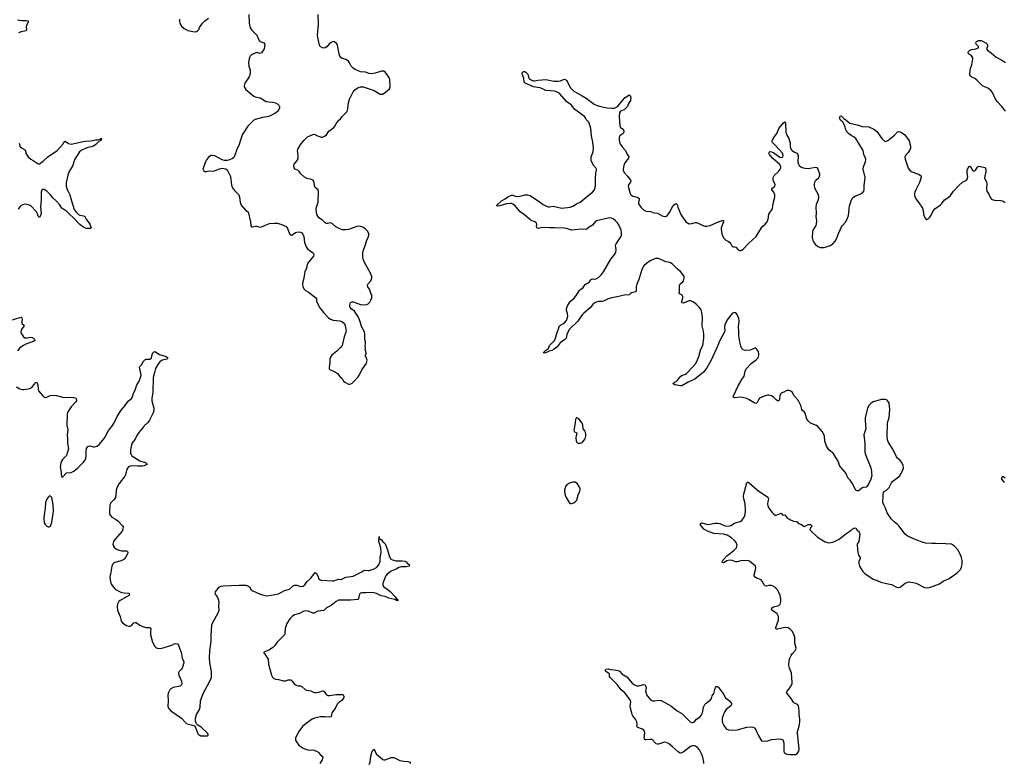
# Model space of a CAD drawing. Header units: inches. Extents: x 1246200 to 1417275, y 606399 to 671266.
# Tile 14 of 63: x 1287968 to 1304030, y 625288 to 637408. Entities that reach past the tile are written whole.
import ezdxf

# ---------------------------------------------------------------- set-up
doc = ezdxf.new("R2010")
doc.units = ezdxf.units.IN
doc.header["$MEASUREMENT"] = 0
for name, color, linetype in [('B2682', 7, 'Continuous'), ('B2683', 7, 'Continuous'), ('B2692', 7, 'Continuous'), ('B2693', 7, 'Continuous'), ('B3602', 7, 'Continuous'), ('B3603', 7, 'Continuous')]:
    doc.layers.add(name, color=color, linetype=linetype)

msp = doc.modelspace()

# ---------------------------------------------------------------- linework, layer by layer
at = {"layer": 'B2682', "color": 6, "elevation": 900}
for points in [[(1288646, 630000), (1288650, 629945), (1288672, 629948), (1288720, 630000)], [(1289700, 630000), (1289698, 629990), (1289683, 629957), (1289590, 629839), (1289552, 629770), (1289542, 629730), (1289538, 629650), (1289529, 629610), (1289510, 629579), (1289455, 629525), (1289440, 629490), (1289432, 629370), (1289434, 629350), (1289444, 629324), (1289472, 629290), (1289530, 629255), (1289567, 629227), (1289645, 629150), (1289655, 629130), (1289650, 629090), (1289638, 629062), (1289528, 628930), (1289500, 628890), (1289489, 628850), (1289497, 628817), (1289517, 628790), (1289548, 628768), (1289591, 628750), (1289630, 628740), (1289710, 628742), (1289725, 628730), (1289731, 628710), (1289725, 628690), (1289693, 628630), (1289670, 628603), (1289622, 628578), (1289522, 628550), (1289502, 628538), (1289483, 628517), (1289470, 628490), (1289457, 628390), (1289442, 628338), (1289440, 628310), (1289450, 628231), (1289464, 628190), (1289491, 628151), (1289531, 628111), (1289565, 628090), (1289630, 628060), (1289670, 628053), (1289750, 628050), (1289758, 628038), (1289760, 628030), (1289750, 628010), (1289606, 627930), (1289584, 627910), (1289565, 627870), (1289559, 627830), (1289563, 627770), (1289606, 627670), (1289626, 627590), (1289650, 627557), (1289710, 627520), (1289750, 627508), (1289770, 627511), (1289790, 627523), (1289830, 627562), (1289850, 627572), (1289870, 627568), (1289930, 627527), (1289990, 627501), (1290000, 627498)]]:
    msp.add_lwpolyline(points, dxfattribs=at)
msp.add_lwpolyline([(1288450, 629629), (1288430, 629613), (1288410, 629584), (1288387, 629530), (1288384, 629430), (1288366, 629330), (1288363, 629270), (1288370, 629198), (1288383, 629170), (1288410, 629144), (1288430, 629132), (1288450, 629131), (1288470, 629143), (1288490, 629205), (1288516, 629350), (1288520, 629390), (1288514, 629494), (1288500, 629580), (1288490, 629608), (1288480, 629620), (1288470, 629629)], close=True, dxfattribs=at)
at = {"layer": 'B2683', "color": 6, "elevation": 900}
for points in [[(1287930, 637404), (1288010, 637393), (1288076, 637396), (1288108, 637390), (1288104, 637370), (1288077, 637310), (1288074, 637290), (1288078, 637242), (1288073, 637227), (1287990, 637209), (1287950, 637195)], [(1287961, 635390), (1287977, 635330), (1287996, 635316), (1288046, 635290), (1288063, 635270), (1288070, 635226), (1288083, 635203), (1288109, 635170), (1288150, 635133), (1288190, 635110), (1288270, 635054), (1288290, 635054), (1288310, 635065), (1288350, 635097), (1288429, 635171), (1288577, 635270), (1288635, 635330), (1288676, 635384), (1288690, 635411), (1288710, 635424), (1288765, 635385), (1288810, 635377), (1289030, 635425), (1289130, 635429), (1289210, 635445), (1289235, 635445), (1289280, 635460), (1289290, 635470), (1289310, 635470), (1289298, 635462), (1289299, 635450), (1289290, 635436), (1289260, 635420), (1289210, 635370), (1289174, 635346), (1289136, 635330), (1289064, 635316), (1288970, 635274), (1288946, 635250), (1288870, 635130), (1288851, 635090), (1288833, 635027), (1288775, 634930), (1288753, 634870), (1288727, 634750), (1288728, 634690), (1288738, 634650), (1288752, 634612), (1288787, 634550), (1288812, 634450), (1288859, 634310), (1288890, 634267), (1288930, 634229), (1288950, 634220), (1289009, 634209), (1289033, 634193), (1289053, 634150), (1289113, 634070), (1289136, 634010), (1289119, 634001), (1289050, 634002), (1289010, 634023), (1288950, 634063), (1288841, 634181), (1288790, 634221), (1288735, 634275), (1288657, 634330), (1288617, 634390), (1288570, 634445), (1288514, 634494), (1288470, 634548), (1288410, 634608), (1288370, 634638), (1288350, 634643), (1288330, 634629), (1288321, 634590), (1288319, 634470), (1288310, 634350), (1288316, 634244), (1288310, 634212), (1288290, 634180), (1288270, 634201), (1288259, 634239), (1288240, 634270), (1288150, 634367), (1288130, 634380), (1288090, 634394), (1288044, 634396), (1287990, 634373), (1287970, 634355), (1287944, 634316)], [(1287830, 632503), (1287970, 632549), (1287991, 632551), (1288004, 632544), (1288009, 632529), (1288001, 632470), (1288005, 632450), (1288029, 632429), (1288040, 632410), (1287993, 632347), (1287988, 632310), (1287999, 632279), (1288030, 632230), (1288050, 632215), (1288090, 632213), (1288150, 632227), (1288170, 632223), (1288192, 632212), (1288210, 632193), (1288213, 632170), (1288190, 632155), (1288070, 632114), (1288029, 632090), (1287973, 632050), (1287930, 632004)], [(1288720, 630000), (1288730, 630011), (1288810, 630020), (1288850, 630038), (1288910, 630089), (1289010, 630185), (1289030, 630213), (1289046, 630250), (1289053, 630290), (1289050, 630371), (1289060, 630410), (1289080, 630440), (1289090, 630448), (1289110, 630452), (1289170, 630435), (1289190, 630434), (1289230, 630448), (1289270, 630479), (1289345, 630570), (1289370, 630610), (1289417, 630703), (1289470, 630766), (1289509, 630830), (1289556, 630930), (1289623, 631037), (1289690, 631110), (1289739, 631181), (1289790, 631226), (1289807, 631250), (1289823, 631310), (1289845, 631350), (1289879, 631450), (1289919, 631510), (1289936, 631550), (1289947, 631613), (1289924, 631736), (1289930, 631750), (1289960, 631780), (1289982, 631830), (1290000, 631847)], [(1287918, 631418), (1287970, 631383), (1288010, 631371), (1288030, 631373), (1288110, 631382), (1288145, 631395), (1288178, 631422), (1288230, 631487), (1288250, 631491), (1288263, 631450), (1288270, 631370), (1288276, 631350), (1288347, 631267), (1288370, 631248), (1288390, 631244), (1288410, 631248), (1288466, 631274), (1288510, 631282), (1288570, 631273), (1288690, 631240), (1288814, 631246), (1288850, 631244), (1288883, 631230), (1288896, 631210), (1288893, 631190), (1288883, 631170), (1288806, 631090), (1288756, 631010), (1288740, 630970), (1288736, 630790), (1288752, 630710), (1288742, 630630), (1288750, 630570), (1288750, 630490), (1288762, 630410), (1288750, 630349), (1288730, 630296), (1288666, 630230), (1288650, 630204), (1288637, 630170), (1288630, 630110), (1288644, 630024), (1288646, 630000)], [(1290000, 630778), (1289992, 630770), (1289911, 630669), (1289880, 630620), (1289850, 630562), (1289810, 630510), (1289800, 630490), (1289777, 630390), (1289778, 630330), (1289785, 630310), (1289799, 630290), (1289928, 630208), (1290000, 630187)], [(1290000, 630129), (1289970, 630123), (1289890, 630122), (1289813, 630127), (1289770, 630121), (1289745, 630110), (1289718, 630070), (1289700, 630000)]]:
    msp.add_lwpolyline(points, dxfattribs=at)
at = {"layer": 'B2692', "color": 6, "elevation": 1000}
msp.add_lwpolyline([(1296990, 629861), (1296935, 629845), (1296890, 629809), (1296874, 629790), (1296865, 629770), (1296854, 629730), (1296854, 629710), (1296865, 629650), (1296880, 629610), (1296930, 629526), (1296951, 629511), (1296970, 629511), (1297010, 629524), (1297037, 629543), (1297055, 629565), (1297084, 629670), (1297104, 629710), (1297109, 629750), (1297097, 629790), (1297070, 629833), (1297030, 629859)], close=True, dxfattribs=at)
at = {"layer": 'B2692', "color": 6, "elevation": 900}
for points in [[(1300000, 628292), (1299990, 628296), (1299964, 628310), (1299952, 628330), (1299952, 628350), (1299970, 628430), (1299974, 628470), (1299970, 628490), (1299873, 628573), (1299830, 628580), (1299730, 628578), (1299670, 628559), (1299650, 628558), (1299590, 628582), (1299550, 628589), (1299504, 628576), (1299450, 628543), (1299430, 628550), (1299432, 628570), (1299443, 628590), (1299501, 628659), (1299615, 628745), (1299659, 628790), (1299672, 628830), (1299658, 628878), (1299630, 628910), (1299580, 628950), (1299510, 628995), (1299450, 629010), (1299290, 629022), (1299190, 629059), (1299130, 629095), (1299071, 629170), (1299077, 629183), (1299090, 629194), (1299191, 629171), (1299230, 629174), (1299310, 629193), (1299350, 629193), (1299390, 629186), (1299470, 629150), (1299530, 629144), (1299570, 629155), (1299630, 629190), (1299721, 629219), (1299746, 629234), (1299787, 629290), (1299805, 629335), (1299807, 629393), (1299802, 629510), (1299781, 629590), (1299776, 629630), (1299781, 629670), (1299830, 629850), (1299842, 629858), (1299850, 629859), (1299870, 629851), (1300000, 629735)], [(1290000, 627498), (1290030, 627489), (1290088, 627488), (1290101, 627481), (1290108, 627468), (1290102, 627410), (1290104, 627370), (1290137, 627250), (1290170, 627180), (1290190, 627160), (1290210, 627151), (1290270, 627146), (1290450, 627198), (1290490, 627221), (1290510, 627228), (1290540, 627220), (1290560, 627200), (1290575, 627150), (1290603, 627083), (1290621, 626990), (1290643, 626930), (1290645, 626910), (1290616, 626824), (1290607, 626810), (1290568, 626772), (1290559, 626750), (1290565, 626710), (1290608, 626610), (1290614, 626570), (1290608, 626550), (1290587, 626533), (1290469, 626511), (1290431, 626490), (1290416, 626470), (1290396, 626430), (1290384, 626390), (1290392, 626290), (1290382, 626202), (1290396, 626170), (1290434, 626130), (1290607, 626010), (1290665, 625945), (1290690, 625924), (1290719, 625910), (1290795, 625895), (1290822, 625882), (1290837, 625857), (1290867, 625767), (1290877, 625750), (1290896, 625736), (1290923, 625723), (1290950, 625718), (1291030, 625720), (1291045, 625730), (1291043, 625750), (1291028, 625770), (1290930, 625864), (1290875, 625895), (1290854, 625914), (1290837, 625957), (1290835, 626010), (1290853, 626067), (1290903, 626150), (1290912, 626190), (1290920, 626290), (1290963, 626410), (1291070, 626610), (1291095, 626670), (1291099, 626710), (1291096, 626770), (1291072, 626910), (1291064, 626990), (1291068, 627110), (1291094, 627266), (1291092, 627350), (1291104, 627530), (1291118, 627570), (1291205, 627730), (1291220, 627770), (1291217, 627830), (1291220, 627890), (1291215, 627930), (1291193, 627990), (1291164, 628030), (1291157, 628050), (1291161, 628070), (1291228, 628152), (1291255, 628165), (1291290, 628170), (1291550, 628181), (1291659, 628179), (1291703, 628163), (1291717, 628150), (1291745, 628105), (1291770, 628086), (1291890, 628033), (1291971, 628010), (1292010, 628004), (1292190, 628036), (1292290, 628091), (1292370, 628116), (1292430, 628167), (1292450, 628178), (1292470, 628181), (1292490, 628177), (1292550, 628157), (1292590, 628162), (1292617, 628183), (1292650, 628234), (1292710, 628289), (1292770, 628366), (1292790, 628384), (1292810, 628371), (1292833, 628330), (1292850, 628284), (1292870, 628264), (1292890, 628259), (1293070, 628248), (1293090, 628250), (1293153, 628273), (1293170, 628276), (1293210, 628272), (1293290, 628311), (1293410, 628325), (1293537, 628390), (1293590, 628425), (1293650, 628418), (1293670, 628420), (1293750, 628445), (1293791, 628470), (1293826, 628510), (1293847, 628570), (1293847, 628630), (1293865, 628710), (1293862, 628790), (1293828, 628890), (1293830, 628974), (1293833, 628953), (1293840, 628940), (1293875, 628915), (1293890, 628886), (1293910, 628874), (1293930, 628851), (1293970, 628756), (1293999, 628639), (1294023, 628603), (1294050, 628590), (1294110, 628576), (1294210, 628577), (1294250, 628572), (1294270, 628561), (1294294, 628530), (1294327, 628510), (1294319, 628490), (1294270, 628476), (1294190, 628479), (1294155, 628465), (1294110, 628439), (1294030, 628407), (1293964, 628356), (1293940, 628330), (1293929, 628310), (1293894, 628210), (1293892, 628172), (1293906, 628150), (1293981, 628101), (1294010, 628074), (1294095, 627990), (1294116, 627956), (1294128, 627950), (1294142, 627930), (1294135, 627925), (1294113, 627930), (1294085, 627945), (1293990, 627967), (1293930, 627996), (1293867, 628007), (1293790, 628043), (1293750, 628056), (1293710, 628062), (1293612, 628052), (1293550, 628054), (1293530, 628049), (1293511, 628030), (1293504, 628010), (1293497, 627963), (1293490, 627946), (1293367, 627933), (1293190, 627936), (1293170, 627933), (1293130, 627911), (1293050, 627848), (1292973, 627807), (1292930, 627766), (1292830, 627753), (1292770, 627723), (1292750, 627722), (1292677, 627757), (1292630, 627758), (1292593, 627747), (1292530, 627717), (1292450, 627695), (1292414, 627670), (1292374, 627630), (1292324, 627556), (1292298, 627470), (1292291, 627389), (1292286, 627370), (1292272, 627350), (1292210, 627295), (1292168, 627250), (1292128, 627192), (1292090, 627158), (1292030, 627118), (1291953, 627087), (1291952, 627070), (1291963, 627063), (1291979, 627039), (1292021, 626970), (1292025, 626890), (1292062, 626770), (1292075, 626710), (1292090, 626678), (1292115, 626655), (1292144, 626644), (1292190, 626637), (1292270, 626616), (1292310, 626620), (1292350, 626633), (1292390, 626633), (1292415, 626615), (1292450, 626566), (1292470, 626550), (1292510, 626536), (1292550, 626534), (1292570, 626526), (1292633, 626473), (1292650, 626466), (1292717, 626457), (1292770, 626430), (1292810, 626427), (1292850, 626432), (1292910, 626452), (1292930, 626447), (1292972, 626392), (1292996, 626376), (1293030, 626376), (1293124, 626396), (1293170, 626397), (1293233, 626393), (1293247, 626387), (1293257, 626370), (1293255, 626345), (1293242, 626318), (1293221, 626299), (1293173, 626267), (1293145, 626235), (1293116, 626164), (1293062, 626098), (1293048, 626030), (1293030, 626023), (1292950, 626031), (1292870, 626028), (1292777, 626010), (1292738, 625990), (1292641, 625919), (1292584, 625870), (1292522, 625790), (1292465, 625690), (1292466, 625650), (1292482, 625622), (1292524, 625570), (1292559, 625539), (1292590, 625520), (1292630, 625504), (1292690, 625488), (1292750, 625490), (1292770, 625486), (1292830, 625460), (1292845, 625450), (1292870, 625418), (1292902, 625390), (1292912, 625372), (1292903, 625330), (1292865, 625270)], [(1299130, 625270), (1299128, 625292), (1299110, 625370), (1299090, 625427), (1299055, 625490), (1299030, 625522), (1298990, 625551), (1298970, 625557), (1298942, 625558), (1298913, 625547), (1298790, 625454), (1298770, 625441), (1298750, 625439), (1298730, 625445), (1298710, 625459), (1298610, 625544), (1298570, 625585), (1298530, 625606), (1298490, 625615), (1298470, 625614), (1298390, 625587), (1298370, 625585), (1298350, 625590), (1298339, 625599), (1298296, 625650), (1298280, 625660), (1298250, 625662), (1298190, 625653), (1298170, 625656), (1298158, 625670), (1298153, 625690), (1298164, 625770), (1298158, 625798), (1298151, 625811), (1298127, 625830), (1298054, 625854), (1298035, 625870), (1298041, 625910), (1298034, 625950), (1298012, 625990), (1297970, 626047), (1297960, 626070), (1297930, 626170), (1297929, 626210), (1297938, 626270), (1297926, 626310), (1297840, 626420), (1297781, 626470), (1297717, 626557), (1297602, 626670), (1297588, 626690), (1297587, 626730), (1297532, 626770), (1297521, 626790), (1297522, 626798), (1297529, 626810), (1297570, 626814), (1297605, 626805), (1297670, 626799), (1297730, 626788), (1297755, 626775), (1297792, 626732), (1297870, 626681), (1297961, 626581), (1298009, 626549), (1298038, 626538), (1298070, 626536), (1298150, 626558), (1298170, 626553), (1298179, 626539), (1298187, 626510), (1298179, 626450), (1298185, 626410), (1298195, 626390), (1298258, 626310), (1298290, 626294), (1298311, 626289), (1298331, 626289), (1298390, 626305), (1298430, 626299), (1298550, 626230), (1298592, 626212), (1298696, 626130), (1298767, 626087), (1298905, 625950), (1298930, 625937), (1298950, 625936), (1298970, 625943), (1299010, 625990), (1299068, 626032), (1299084, 626050), (1299106, 626094), (1299125, 626190), (1299143, 626230), (1299164, 626256), (1299230, 626305), (1299251, 626329), (1299266, 626374), (1299294, 626410), (1299306, 626474), (1299318, 626510), (1299330, 626528), (1299350, 626528), (1299370, 626510), (1299443, 626410), (1299480, 626340), (1299548, 626290), (1299578, 626250), (1299578, 626230), (1299568, 626210), (1299494, 626150), (1299470, 626115), (1299453, 626087), (1299428, 626010), (1299425, 625970), (1299434, 625930), (1299453, 625890), (1299495, 625835), (1299530, 625816), (1299587, 625813), (1299670, 625820), (1299830, 625861), (1299906, 625866), (1299930, 625863), (1299953, 625850), (1299979, 625819), (1300000, 625768)], [(1293670, 625253), (1293686, 625290), (1293698, 625390), (1293715, 625450), (1293730, 625485), (1293750, 625502), (1293785, 625425), (1293890, 625335), (1293910, 625329), (1293930, 625330), (1294030, 625367), (1294069, 625369), (1294170, 625320), (1294235, 625305), (1294302, 625302), (1294339, 625290), (1294336, 625270)]]:
    msp.add_lwpolyline(points, dxfattribs=at)
at = {"layer": 'B2693', "color": 6}
for points, elevation in [([(1290575, 637415), (1290576, 637370), (1290582, 637350), (1290610, 637302), (1290650, 637262), (1290710, 637232), (1290790, 637212), (1290830, 637211), (1290850, 637216), (1290870, 637228), (1290889, 637250), (1290902, 637278), (1290950, 637351), (1290989, 637390), (1291050, 637431)], 1000), ([(1291704, 637490), (1291710, 637352), (1291730, 637276), (1291757, 637237), (1291836, 637156), (1291862, 637090), (1291876, 637070), (1291907, 637047), (1291950, 637030), (1291966, 637010), (1291956, 636930), (1291915, 636865), (1291890, 636858), (1291829, 636871), (1291750, 636834), (1291730, 636814), (1291721, 636799), (1291710, 636769), (1291701, 636710), (1291707, 636650), (1291727, 636590), (1291728, 636530), (1291710, 636475), (1291640, 636370), (1291629, 636330), (1291632, 636310), (1291659, 636270), (1291790, 636160), (1291811, 636150), (1291890, 636130), (1291990, 636074), (1292030, 636066), (1292090, 636064), (1292142, 636050), (1292178, 636030), (1292198, 636010), (1292206, 635990), (1292206, 635970), (1292190, 635930), (1292176, 635910), (1292130, 635875), (1292030, 635830), (1291931, 635811), (1291810, 635779), (1291790, 635770), (1291690, 635670), (1291595, 635530), (1291547, 635370), (1291510, 635289), (1291470, 635179), (1291459, 635161), (1291439, 635141), (1291390, 635118), (1291350, 635109), (1291310, 635112), (1291270, 635122), (1291150, 635187), (1291110, 635193), (1291090, 635189), (1291050, 635164), (1291018, 635122), (1290999, 635090), (1290958, 634970), (1290960, 634960), (1290970, 634942), (1290990, 634932), (1291010, 634931), (1291030, 634938), (1291070, 634941), (1291130, 634937), (1291175, 634950), (1291230, 634973), (1291270, 634982), (1291330, 634974), (1291350, 634956), (1291405, 634850), (1291426, 634706), (1291441, 634661), (1291470, 634622), (1291518, 634578), (1291542, 634550), (1291554, 634510), (1291563, 634430), (1291582, 634382), (1291650, 634299), (1291696, 634270), (1291731, 634110), (1291741, 634041), (1291747, 634027), (1291767, 634027), (1291810, 634039), (1291830, 634039), (1291890, 634022), (1291930, 634030), (1291990, 634060), (1292041, 634079), (1292127, 634087), (1292170, 634085), (1292230, 634069), (1292313, 634030), (1292342, 633990), (1292371, 633911), (1292390, 633891), (1292410, 633891), (1292466, 633934), (1292510, 633948), (1292550, 633942), (1292570, 633928), (1292588, 633908), (1292604, 633870), (1292613, 633770), (1292645, 633690), (1292670, 633662), (1292747, 633607), (1292760, 633590), (1292766, 633570), (1292762, 633550), (1292682, 633450), (1292658, 633410), (1292647, 633353), (1292620, 633290), (1292606, 633230), (1292600, 633170), (1292583, 633110), (1292582, 633090), (1292588, 633050), (1292610, 633011), (1292630, 632990), (1292681, 632961), (1292796, 632876), (1292809, 632850), (1292811, 632810), (1292865, 632705), (1292924, 632630), (1293003, 632543), (1293040, 632520), (1293083, 632503), (1293192, 632492), (1293224, 632484), (1293247, 632467), (1293270, 632431), (1293284, 632384), (1293293, 632330), (1293290, 632310), (1293259, 632230), (1293236, 632110), (1293228, 632090), (1293198, 632050), (1293142, 631998), (1293059, 631930), (1293039, 631901), (1293026, 631870), (1293026, 631810), (1293014, 631730), (1293019, 631710), (1293033, 631693), (1293104, 631664), (1293150, 631635), (1293190, 631584), (1293230, 631550), (1293250, 631510), (1293271, 631490), (1293330, 631461), (1293350, 631459), (1293370, 631465), (1293390, 631474), (1293419, 631501), (1293490, 631581), (1293516, 631624), (1293547, 631693), (1293621, 631790), (1293634, 631846), (1293625, 631885), (1293605, 631930), (1293618, 631950), (1293618, 631970), (1293604, 632030), (1293609, 632050), (1293604, 632090), (1293609, 632110), (1293609, 632150), (1293599, 632190), (1293601, 632270), (1293592, 632312), (1293550, 632389), (1293513, 632510), (1293483, 632570), (1293430, 632650), (1293377, 632690), (1293360, 632710), (1293352, 632730), (1293352, 632750), (1293366, 632794), (1293390, 632805), (1293410, 632802), (1293530, 632759), (1293555, 632755), (1293630, 632758), (1293653, 632770), (1293681, 632799), (1293698, 632830), (1293711, 632869), (1293710, 632910), (1293704, 632930), (1293676, 633010), (1293649, 633050), (1293642, 633070), (1293649, 633090), (1293690, 633141), (1293706, 633170), (1293712, 633190), (1293710, 633218), (1293690, 633269), (1293590, 633455), (1293570, 633499), (1293563, 633530), (1293565, 633610), (1293570, 633630), (1293610, 633736), (1293630, 633810), (1293658, 633870), (1293665, 633890), (1293664, 633910), (1293647, 633950), (1293611, 633991), (1293574, 634014), (1293530, 634032), (1293498, 634038), (1293470, 634035), (1293330, 633983), (1293290, 633976), (1293230, 633980), (1293178, 633998), (1293126, 634026), (1293070, 634077), (1293050, 634089), (1293030, 634092), (1292990, 634082), (1292970, 634082), (1292950, 634090), (1292910, 634135), (1292850, 634175), (1292817, 634230), (1292806, 634310), (1292808, 634350), (1292835, 634430), (1292838, 634450), (1292841, 634590), (1292835, 634630), (1292789, 634670), (1292777, 634690), (1292774, 634750), (1292760, 634780), (1292730, 634800), (1292650, 634817), (1292615, 634835), (1292554, 634894), (1292528, 634930), (1292510, 634945), (1292463, 634970), (1292448, 634990), (1292441, 635030), (1292448, 635052), (1292494, 635110), (1292509, 635150), (1292511, 635190), (1292500, 635270), (1292505, 635295), (1292542, 635358), (1292603, 635437), (1292662, 635498), (1292750, 635536), (1292770, 635537), (1292825, 635510), (1292890, 635491), (1292910, 635491), (1292953, 635510), (1292971, 635529), (1293011, 635589), (1293092, 635650), (1293110, 635671), (1293130, 635710), (1293170, 635762), (1293199, 635790), (1293227, 635830), (1293290, 635885), (1293310, 635910), (1293322, 635950), (1293332, 636050), (1293350, 636110), (1293409, 636230), (1293437, 636263), (1293490, 636300), (1293530, 636312), (1293570, 636312), (1293752, 636252), (1293850, 636191), (1293886, 636194), (1293930, 636221), (1294001, 636279), (1294009, 636310), (1294007, 636430), (1293989, 636470), (1293950, 636526), (1293930, 636549), (1293910, 636566), (1293898, 636570), (1293870, 636569), (1293765, 636535), (1293705, 636525), (1293671, 636531), (1293610, 636552), (1293530, 636556), (1293430, 636601), (1293410, 636614), (1293378, 636650), (1293350, 636703), (1293330, 636729), (1293290, 636759), (1293230, 636775), (1293206, 636790), (1293192, 636812), (1293177, 636850), (1293166, 636930), (1293150, 636995), (1293138, 637018), (1293104, 637044), (1293089, 637049), (1293070, 637047), (1293050, 637037), (1293030, 637023), (1292976, 636964), (1292950, 636948), (1292930, 636945), (1292910, 636948), (1292870, 636970), (1292857, 636990), (1292845, 637070), (1292825, 637150), (1292840, 637330), (1292838, 637490)], 1000), ([(1300000, 632021), (1299990, 632038), (1299970, 632050), (1299884, 632016), (1299810, 632009), (1299770, 632017), (1299745, 632045), (1299730, 632087), (1299715, 632150), (1299700, 632250), (1299700, 632330), (1299694, 632394), (1299704, 632490), (1299701, 632530), (1299670, 632596), (1299650, 632621), (1299630, 632630), (1299610, 632624), (1299590, 632611), (1299508, 632510), (1299473, 632430), (1299467, 632390), (1299469, 632330), (1299455, 632290), (1299390, 632171), (1299358, 632090), (1299250, 631853), (1299175, 631725), (1299123, 631657), (1298981, 631539), (1298873, 631490), (1298770, 631434), (1298750, 631432), (1298656, 631450), (1298627, 631467), (1298624, 631470), (1298649, 631490), (1298677, 631503), (1298698, 631522), (1298755, 631590), (1298770, 631600), (1298830, 631621), (1298847, 631633), (1298950, 631740), (1298992, 631790), (1299015, 631830), (1299047, 631910), (1299078, 632030), (1299110, 632092), (1299129, 632210), (1299131, 632271), (1299125, 632325), (1299099, 632410), (1299108, 632548), (1299096, 632630), (1299084, 632670), (1299059, 632710), (1299010, 632759), (1298958, 632798), (1298917, 632817), (1298890, 632821), (1298790, 632783), (1298769, 632789), (1298768, 632810), (1298787, 632870), (1298785, 632890), (1298773, 632913), (1298736, 632936), (1298725, 632950), (1298732, 632990), (1298731, 633069), (1298742, 633098), (1298786, 633130), (1298795, 633145), (1298807, 633190), (1298809, 633210), (1298804, 633230), (1298750, 633299), (1298698, 633338), (1298610, 633423), (1298582, 633442), (1298552, 633452), (1298510, 633458), (1298390, 633508), (1298368, 633512), (1298342, 633510), (1298310, 633500), (1298254, 633470), (1298194, 633430), (1298151, 633389), (1298119, 633330), (1298066, 633170), (1298034, 633090), (1298027, 633050), (1298026, 632990), (1298024, 632976), (1298015, 632965), (1297948, 632950), (1297930, 632940), (1297910, 632919), (1297890, 632911), (1297850, 632919), (1297765, 632895), (1297630, 632870), (1297570, 632850), (1297490, 632813), (1297470, 632809), (1297410, 632810), (1297370, 632797), (1297330, 632775), (1297273, 632707), (1297170, 632616), (1297146, 632590), (1297072, 632488), (1296934, 632350), (1296892, 632270), (1296889, 632230), (1296880, 632210), (1296861, 632190), (1296784, 632136), (1296735, 632070), (1296689, 632030), (1296650, 632011), (1296604, 631996), (1296551, 631969), (1296530, 631965), (1296510, 631970), (1296545, 632010), (1296596, 632044), (1296610, 632090), (1296694, 632170), (1296711, 632210), (1296727, 632270), (1296776, 632410), (1296790, 632424), (1296830, 632442), (1296858, 632462), (1296890, 632501), (1296901, 632530), (1296908, 632570), (1296903, 632610), (1296888, 632668), (1296889, 632690), (1296905, 632735), (1296950, 632809), (1297010, 632860), (1297050, 632910), (1297096, 632984), (1297116, 633004), (1297162, 633038), (1297195, 633085), (1297256, 633124), (1297293, 633170), (1297310, 633177), (1297350, 633174), (1297370, 633178), (1297410, 633200), (1297461, 633250), (1297491, 633290), (1297610, 633501), (1297661, 633559), (1297682, 633590), (1297691, 633610), (1297697, 633650), (1297690, 633730), (1297697, 633750), (1297776, 633864), (1297783, 633890), (1297785, 633930), (1297779, 633970), (1297766, 634010), (1297747, 634050), (1297721, 634090), (1297690, 634125), (1297650, 634157), (1297620, 634170), (1297594, 634174), (1297570, 634171), (1297376, 634124), (1297355, 634110), (1297310, 634056), (1297259, 634021), (1297227, 633993), (1297210, 633984), (1297127, 633987), (1296970, 633974), (1296890, 634001), (1296850, 634006), (1296690, 634010), (1296610, 634008), (1296486, 634014), (1296430, 634002), (1296410, 634004), (1296399, 634030), (1296402, 634070), (1296394, 634090), (1296369, 634109), (1296312, 634132), (1296283, 634150), (1296202, 634222), (1296130, 634273), (1296050, 634370), (1296010, 634397), (1295990, 634406), (1295970, 634408), (1295910, 634404), (1295803, 634370), (1295766, 634366), (1295739, 634370), (1295828, 634452), (1295890, 634484), (1295930, 634517), (1295990, 634545), (1296010, 634545), (1296050, 634526), (1296090, 634523), (1296134, 634526), (1296210, 634547), (1296250, 634551), (1296297, 634537), (1296367, 634487), (1296442, 634442), (1296510, 634390), (1296549, 634369), (1296590, 634355), (1296610, 634352), (1296670, 634362), (1296690, 634361), (1296810, 634333), (1296950, 634347), (1296990, 634365), (1297050, 634405), (1297110, 634432), (1297263, 634557), (1297312, 634590), (1297344, 634630), (1297360, 634690), (1297359, 634810), (1297368, 634910), (1297379, 634950), (1297377, 634970), (1297366, 634990), (1297330, 635030), (1297289, 635110), (1297288, 635170), (1297321, 635250), (1297327, 635310), (1297317, 635410), (1297296, 635510), (1297284, 635630), (1297275, 635670), (1297250, 635733), (1297213, 635773), (1297195, 635810), (1297179, 635830), (1297023, 635943), (1296970, 636015), (1296890, 636070), (1296778, 636198), (1296756, 636216), (1296715, 636235), (1296690, 636240), (1296550, 636254), (1296530, 636260), (1296458, 636298), (1296350, 636311), (1296214, 636370), (1296198, 636390), (1296190, 636450), (1296164, 636524), (1296168, 636552), (1296190, 636560), (1296210, 636560), (1296227, 636550), (1296249, 636530), (1296256, 636516), (1296268, 636468), (1296278, 636450), (1296330, 636415), (1296350, 636409), (1296370, 636409), (1296419, 636421), (1296550, 636432), (1296686, 636406), (1296750, 636402), (1296789, 636410), (1296850, 636436), (1296870, 636430), (1296890, 636413), (1296907, 636387), (1296956, 636296), (1297010, 636240), (1297070, 636209), (1297143, 636163), (1297210, 636127), (1297337, 636030), (1297390, 636006), (1297450, 635989), (1297550, 635969), (1297630, 635962), (1297670, 635965), (1297710, 635985), (1297730, 636001), (1297801, 636090), (1297842, 636130), (1297910, 636179), (1297927, 636170), (1297935, 636130), (1297930, 636090), (1297892, 636030), (1297885, 635990), (1297830, 635939), (1297768, 635912), (1297754, 635886), (1297749, 635829), (1297758, 635670), (1297770, 635650), (1297810, 635620), (1297825, 635590), (1297825, 635575), (1297814, 635550), (1297780, 635530), (1297759, 635510), (1297749, 635490), (1297745, 635450), (1297754, 635410), (1297771, 635370), (1297798, 635330), (1297851, 635271), (1297868, 635228), (1297904, 635170), (1297900, 635150), (1297839, 635070), (1297824, 635030), (1297814, 634970), (1297815, 634950), (1297831, 634911), (1297890, 634849), (1297933, 634790), (1297935, 634770), (1297930, 634755), (1297900, 634710), (1297896, 634690), (1297916, 634610), (1297929, 634570), (1297940, 634550), (1297968, 634528), (1298048, 634510), (1298072, 634492), (1298073, 634470), (1298062, 634430), (1298065, 634405), (1298101, 634350), (1298150, 634301), (1298190, 634284), (1298257, 634277), (1298310, 634254), (1298370, 634249), (1298450, 634207), (1298490, 634193), (1298510, 634193), (1298530, 634204), (1298570, 634259), (1298630, 634373), (1298650, 634394), (1298670, 634407), (1298685, 634405), (1298694, 634394), (1298703, 634350), (1298753, 634230), (1298837, 634110), (1298860, 634090), (1298890, 634077), (1298930, 634081), (1298990, 634100), (1299010, 634098), (1299130, 634043), (1299150, 634036), (1299176, 634036), (1299230, 634047), (1299350, 634101), (1299430, 634129), (1299448, 634128), (1299449, 634110), (1299410, 634010), (1299409, 633990), (1299419, 633950), (1299422, 633910), (1299448, 633848), (1299485, 633810), (1299528, 633788), (1299551, 633771), (1299569, 633749), (1299590, 633708), (1299610, 633700), (1299630, 633703), (1299650, 633696), (1299690, 633650), (1299710, 633640), (1299730, 633639), (1299750, 633645), (1299770, 633660), (1299861, 633759), (1299982, 633870), (1300000, 633899)], 900), ([(1290000, 631847), (1290010, 631856), (1290030, 631867), (1290090, 631866), (1290106, 631874), (1290118, 631890), (1290130, 631945), (1290141, 631970), (1290150, 631984), (1290170, 631990), (1290250, 631942), (1290358, 631910), (1290387, 631890), (1290374, 631870), (1290291, 631849), (1290255, 631825), (1290219, 631781), (1290186, 631714), (1290166, 631650), (1290148, 631570), (1290140, 631330), (1290122, 631230), (1290124, 631190), (1290155, 631070), (1290155, 631030), (1290147, 630993), (1290085, 630870), (1290052, 630828), (1290000, 630778)], 900), ([(1300000, 631158), (1299990, 631147), (1299975, 631145), (1299950, 631153), (1299870, 631206), (1299830, 631223), (1299730, 631245), (1299630, 631239), (1299608, 631248), (1299613, 631270), (1299686, 631434), (1299746, 631534), (1299787, 631590), (1299802, 631670), (1299817, 631710), (1299902, 631798), (1299990, 631860), (1300000, 631874)], 900), ([(1290000, 630187), (1290006, 630186), (1290039, 630170), (1290047, 630150), (1290005, 630130), (1290000, 630129)], 900)]:
    msp.add_lwpolyline(points, dxfattribs=dict(at, elevation=elevation))
at = {"layer": 'B2693', "color": 6, "elevation": 1000}
msp.add_lwpolyline([(1297050, 630913), (1297035, 630885), (1297032, 630830), (1297010, 630702), (1297021, 630681), (1297048, 630668), (1297057, 630657), (1297041, 630590), (1297045, 630530), (1297050, 630518), (1297056, 630510), (1297079, 630499), (1297110, 630496), (1297130, 630502), (1297150, 630515), (1297190, 630566), (1297205, 630610), (1297204, 630650), (1297191, 630690), (1297159, 630730), (1297156, 630790), (1297144, 630824), (1297090, 630892)], close=True, dxfattribs=at)
at = {"layer": 'B3602', "color": 6}
for points, elevation in [([(1300000, 629735), (1300006, 629730), (1300174, 629614), (1300185, 629590), (1300167, 629510), (1300172, 629470), (1300192, 629430), (1300235, 629370), (1300270, 629336), (1300290, 629323), (1300310, 629320), (1300390, 629356), (1300410, 629325), (1300430, 629322), (1300450, 629326), (1300483, 629283), (1300530, 629250), (1300590, 629222), (1300637, 629217), (1300650, 629211), (1300670, 629185), (1300710, 629175), (1300770, 629138), (1300794, 629146), (1300830, 629171), (1300870, 629171), (1300891, 629150), (1300885, 629130), (1300867, 629113), (1300861, 629099), (1300859, 629090), (1300867, 629070), (1300985, 628965), (1301110, 628889), (1301170, 628870), (1301230, 628882), (1301280, 628900), (1301335, 628930), (1301443, 629017), (1301529, 629070), (1301550, 629094), (1301590, 629114), (1301612, 629110), (1301631, 629070), (1301650, 629059), (1301663, 629043), (1301672, 629012), (1301657, 628890), (1301632, 628850), (1301627, 628830), (1301642, 628710), (1301653, 628670), (1301676, 628630), (1301678, 628610), (1301658, 628570), (1301655, 628550), (1301657, 628530), (1301670, 628490), (1301723, 628403), (1301756, 628370), (1301890, 628276), (1301956, 628256), (1302015, 628230), (1302110, 628204), (1302192, 628192), (1302270, 628147), (1302301, 628141), (1302330, 628144), (1302410, 628210), (1302470, 628232), (1302570, 628217), (1302590, 628211), (1302730, 628140), (1302770, 628136), (1302810, 628143), (1302970, 628199), (1303030, 628244), (1303129, 628290), (1303260, 628380), (1303312, 628428), (1303334, 628466), (1303345, 628530), (1303343, 628583), (1303328, 628648), (1303279, 628750), (1303218, 628818), (1303170, 628848), (1303070, 628856), (1302910, 628861), (1302850, 628857), (1302745, 628865), (1302690, 628881), (1302610, 628916), (1302550, 628933), (1302446, 628986), (1302410, 629014), (1302308, 629150), (1302288, 629170), (1302231, 629211), (1302182, 629262), (1302117, 629357), (1302094, 629434), (1302064, 629490), (1302049, 629530), (1302056, 629630), (1302054, 629666), (1302059, 629690), (1302072, 629708), (1302110, 629731), (1302150, 629771), (1302188, 629850), (1302210, 629878), (1302301, 629939), (1302321, 629959), (1302346, 630000)], 900), ([(1301865, 630000), (1301867, 629970), (1301852, 629908), (1301810, 629819), (1301790, 629789), (1301770, 629774), (1301737, 629777), (1301712, 629770), (1301670, 629730), (1301650, 629721), (1301630, 629720), (1301610, 629731), (1301550, 629844), (1301517, 629890), (1301479, 629930), (1301450, 629996), (1301448, 630000)], 900), ([(1304034, 629854), (1303987, 629907), (1303988, 629932), (1304005, 629955), (1304019, 629950), (1304044, 629924)], 800), ([(1300000, 625768), (1300015, 625730), (1300070, 625639), (1300113, 625633), (1300170, 625641), (1300230, 625658), (1300370, 625670), (1300390, 625668), (1300415, 625655), (1300429, 625629), (1300434, 625590), (1300434, 625470), (1300441, 625450), (1300450, 625439), (1300483, 625423), (1300530, 625414), (1300570, 625417), (1300630, 625415), (1300653, 625430), (1300676, 625470), (1300684, 625510), (1300666, 625654), (1300663, 625730), (1300649, 625769), (1300683, 625877), (1300692, 625948), (1300692, 625990), (1300682, 626062), (1300684, 626110), (1300678, 626190), (1300672, 626210), (1300655, 626230), (1300610, 626254), (1300592, 626272), (1300554, 626330), (1300486, 626410), (1300477, 626430), (1300486, 626450), (1300523, 626490), (1300548, 626530), (1300568, 626570), (1300571, 626590), (1300556, 626750), (1300526, 626826), (1300517, 626870), (1300519, 626950), (1300531, 626990), (1300551, 627030), (1300574, 627066), (1300621, 627119), (1300635, 627150), (1300613, 627233), (1300612, 627330), (1300603, 627363), (1300591, 627390), (1300567, 627427), (1300530, 627467), (1300502, 627482), (1300468, 627488), (1300430, 627485), (1300330, 627460), (1300310, 627463), (1300304, 627470), (1300304, 627490), (1300346, 627610), (1300349, 627630), (1300345, 627670), (1300322, 627710), (1300238, 627770), (1300232, 627790), (1300246, 627814), (1300281, 627830), (1300336, 627844), (1300350, 627850), (1300371, 627870), (1300382, 627910), (1300383, 627950), (1300373, 628010), (1300359, 628050), (1300330, 628102), (1300282, 628150), (1300230, 628173), (1300190, 628174), (1300150, 628164), (1300130, 628168), (1300110, 628187), (1300082, 628242), (1300064, 628264), (1300039, 628279), (1300000, 628292)], 900)]:
    msp.add_lwpolyline(points, dxfattribs=dict(at, elevation=elevation))
at = {"layer": 'B3603', "color": 6, "elevation": 900}
for points in [[(1304050, 635913), (1303990, 635990), (1303914, 636074), (1303883, 636123), (1303837, 636217), (1303812, 636252), (1303770, 636282), (1303672, 636330), (1303582, 636422), (1303547, 636447), (1303502, 636470), (1303479, 636490), (1303470, 636510), (1303473, 636590), (1303476, 636610), (1303501, 636670), (1303516, 636770), (1303514, 636786), (1303495, 636815), (1303447, 636850), (1303439, 636870), (1303444, 636890), (1303470, 636912), (1303498, 636922), (1303566, 636934), (1303609, 636950), (1303609, 636970), (1303573, 637010), (1303565, 637030), (1303574, 637050), (1303610, 637068), (1303630, 637070), (1303650, 637066), (1303730, 637030), (1303748, 637010), (1303755, 636990), (1303753, 636970), (1303739, 636930), (1303756, 636910), (1303821, 636861), (1303895, 636795), (1304001, 636741), (1304048, 636708)], [(1300000, 633899), (1300070, 634012), (1300090, 634036), (1300130, 634070), (1300160, 634110), (1300176, 634150), (1300189, 634231), (1300250, 634318), (1300262, 634410), (1300285, 634510), (1300286, 634550), (1300272, 634590), (1300237, 634630), (1300235, 634650), (1300278, 634682), (1300285, 634690), (1300290, 634710), (1300289, 634730), (1300262, 634790), (1300259, 634830), (1300277, 634863), (1300346, 634930), (1300376, 634970), (1300386, 634990), (1300386, 635010), (1300362, 635050), (1300291, 635110), (1300251, 635150), (1300202, 635210), (1300191, 635230), (1300199, 635250), (1300210, 635254), (1300232, 635252), (1300270, 635235), (1300370, 635166), (1300390, 635159), (1300410, 635163), (1300416, 635170), (1300421, 635190), (1300410, 635231), (1300305, 635350), (1300258, 635390), (1300245, 635410), (1300242, 635430), (1300260, 635470), (1300294, 635510), (1300318, 635550), (1300353, 635630), (1300430, 635724), (1300450, 635742), (1300456, 635736), (1300461, 635721), (1300466, 635570), (1300484, 635524), (1300514, 635470), (1300528, 635430), (1300535, 635390), (1300536, 635330), (1300555, 635290), (1300570, 635274), (1300610, 635245), (1300647, 635227), (1300663, 635210), (1300669, 635189), (1300661, 635090), (1300670, 635050), (1300685, 635030), (1300710, 635008), (1300749, 634989), (1300782, 634982), (1300830, 634978), (1300950, 634999), (1300970, 634993), (1300987, 634970), (1301013, 634890), (1301015, 634870), (1301006, 634830), (1300990, 634810), (1300956, 634784), (1300945, 634770), (1300934, 634750), (1300930, 634730), (1300929, 634691), (1300933, 634670), (1300943, 634643), (1300988, 634568), (1300999, 634530), (1301000, 634510), (1300994, 634466), (1300962, 634390), (1300954, 634350), (1300962, 634250), (1300957, 634190), (1300965, 634130), (1300960, 634070), (1300954, 634050), (1300916, 633990), (1300901, 633950), (1300898, 633850), (1300899, 633830), (1300910, 633790), (1300944, 633744), (1300988, 633708), (1301030, 633692), (1301090, 633689), (1301190, 633720), (1301230, 633750), (1301269, 633791), (1301291, 633830), (1301329, 633931), (1301374, 634026), (1301390, 634050), (1301444, 634110), (1301474, 634166), (1301486, 634214), (1301507, 634370), (1301530, 634450), (1301550, 634490), (1301568, 634512), (1301590, 634525), (1301667, 634553), (1301718, 634582), (1301740, 634610), (1301744, 634636), (1301746, 634694), (1301760, 634830), (1301730, 634970), (1301735, 635005), (1301763, 635090), (1301769, 635130), (1301767, 635150), (1301740, 635210), (1301729, 635270), (1301608, 635470), (1301582, 635490), (1301530, 635518), (1301488, 635548), (1301465, 635570), (1301444, 635610), (1301436, 635656), (1301419, 635699), (1301395, 635735), (1301360, 635770), (1301348, 635790), (1301345, 635810), (1301350, 635831), (1301370, 635837), (1301410, 635793), (1301450, 635769), (1301510, 635719), (1301630, 635691), (1301710, 635665), (1301819, 635659), (1301902, 635622), (1301950, 635584), (1302031, 635471), (1302070, 635430), (1302090, 635420), (1302110, 635424), (1302130, 635435), (1302238, 635522), (1302290, 635578), (1302310, 635585), (1302350, 635572), (1302408, 635528), (1302476, 635430), (1302497, 635330), (1302498, 635310), (1302482, 635270), (1302462, 635238), (1302416, 635190), (1302409, 635170), (1302415, 635130), (1302464, 634984), (1302498, 634938), (1302523, 634923), (1302630, 634884), (1302655, 634870), (1302673, 634850), (1302672, 634830), (1302647, 634750), (1302586, 634630), (1302571, 634590), (1302566, 634570), (1302564, 634530), (1302590, 634476), (1302636, 634416), (1302693, 634330), (1302708, 634292), (1302714, 634234), (1302727, 634187), (1302743, 634163), (1302767, 634147), (1302790, 634158), (1302810, 634178), (1302831, 634209), (1302870, 634290), (1302898, 634322), (1302990, 634386), (1303013, 634410), (1303054, 634466), (1303110, 634502), (1303150, 634539), (1303202, 634610), (1303292, 634708), (1303350, 634757), (1303415, 634790), (1303430, 634816), (1303434, 634846), (1303425, 634910), (1303425, 634950), (1303450, 635012), (1303470, 635016), (1303490, 634992), (1303510, 634954), (1303530, 634939), (1303550, 634940), (1303561, 634950), (1303590, 635000), (1303610, 635015), (1303690, 635001), (1303710, 634994), (1303727, 634970), (1303731, 634930), (1303707, 634827), (1303710, 634810), (1303739, 634759), (1303746, 634730), (1303741, 634650), (1303743, 634610), (1303782, 634550), (1303802, 634502), (1303820, 634480), (1303833, 634473), (1303870, 634463), (1303975, 634455), (1304010, 634446), (1304043, 634423)], [(1300000, 631874), (1300012, 631890), (1300027, 631930), (1300027, 631950), (1300018, 631990), (1300000, 632021)], [(1301448, 630000), (1301430, 630028), (1301353, 630113), (1301344, 630130), (1301327, 630190), (1301250, 630316), (1301230, 630340), (1301199, 630359), (1301170, 630386), (1301130, 630446), (1301104, 630530), (1301096, 630610), (1301062, 630682), (1300988, 630768), (1300964, 630784), (1300870, 630825), (1300844, 630844), (1300825, 630865), (1300810, 630890), (1300784, 630984), (1300770, 631005), (1300740, 631030), (1300728, 631048), (1300711, 631111), (1300686, 631166), (1300662, 631202), (1300600, 631270), (1300568, 631328), (1300550, 631347), (1300518, 631358), (1300490, 631357), (1300470, 631351), (1300436, 631330), (1300390, 631310), (1300368, 631272), (1300364, 631210), (1300350, 631186), (1300330, 631189), (1300310, 631201), (1300270, 631242), (1300230, 631270), (1300190, 631280), (1300170, 631279), (1300110, 631265), (1300039, 631230), (1300026, 631214), (1300001, 631159), (1300000, 631158)], [(1302346, 630000), (1302366, 630034), (1302384, 630090), (1302380, 630130), (1302359, 630179), (1302333, 630213), (1302290, 630252), (1302270, 630276), (1302210, 630396), (1302141, 630510), (1302122, 630550), (1302117, 630617), (1302126, 630814), (1302131, 630850), (1302151, 630910), (1302165, 631050), (1302153, 631150), (1302138, 631178), (1302118, 631198), (1302090, 631209), (1302029, 631209), (1301890, 631170), (1301850, 631142), (1301824, 631116), (1301799, 631070), (1301760, 630910), (1301758, 630870), (1301771, 630730), (1301741, 630630), (1301755, 630490), (1301754, 630350), (1301763, 630310), (1301854, 630094), (1301864, 630036), (1301865, 630000)]]:
    msp.add_lwpolyline(points, dxfattribs=at)

doc.saveas('drawing.dxf')
